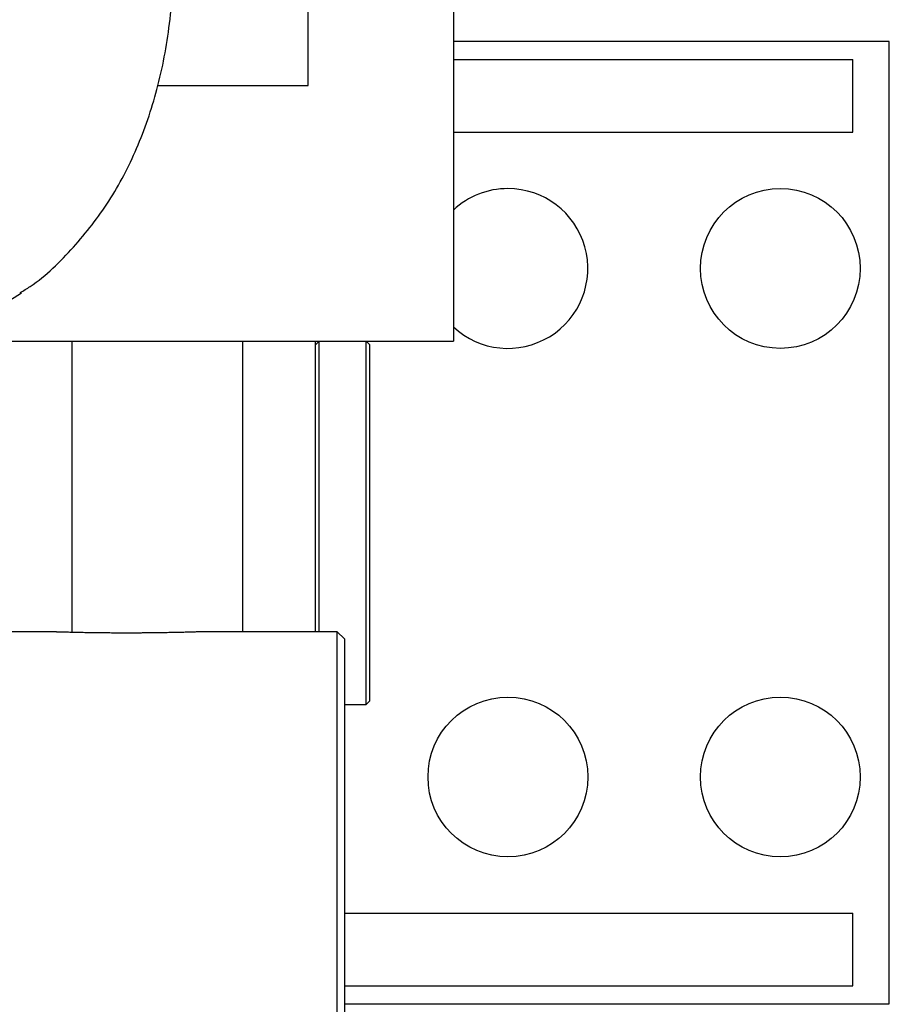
# Model space of a CAD drawing. Header units: inches. Extents: x 0 to 20790, y -12 to 14700.
# Tile 92 of 256: x 7831 to 8070, y 5712 to 5983. Entities that reach past the tile are written whole.
import ezdxf

# ---------------------------------------------------------------- set-up
doc = ezdxf.new("R2010")
doc.units = ezdxf.units.IN
doc.layers.add('1', color=7, linetype='Continuous', true_color=0xffffff)

msp = doc.modelspace()

# ---------------------------------------------------------------- linework, layer by layer
at = {"layer": '1', "color": 2, "linetype": 'Continuous', "lineweight": 25}
for p, q in [((7909.956, 5964.485), (7909.956, 6055.348)), ((7949.956, 6031.001), (7949.956, 5894.143)), ((8069.956, 5976.643), (7949.953, 5976.643)), ((8069.956, 5711.643), (8069.956, 5976.643)), ((7949.953, 5971.643), (8059.956, 5971.643)), ((8059.956, 5951.643), (8059.956, 5971.643)), ((7868.528, 5964.485), (7909.956, 5964.485)), ((7949.953, 5951.643), (8059.956, 5951.643)), ((7801.148, 5894.143), (7949.956, 5894.143)), ((7844.956, 5813.95), (7844.956, 5894.141)), ((7891.956, 5814.145), (7891.956, 5894.14)), ((7912.956, 5894.143), (7911.956, 5893.143)), ((7911.956, 5814.145), (7911.956, 5894.14)), ((7912.956, 5814.145), (7912.956, 5894.143)), ((7926.956, 5893.143), (7925.956, 5894.143)), ((7925.956, 5794.143), (7925.956, 5894.143)), ((7926.956, 5795.143), (7926.956, 5893.143)), ((7838.507, 5814.143), (7813.556, 5814.143)), ((7917.956, 5814.143), (7881.501, 5814.143)), ((7919.956, 5812.143), (7917.956, 5814.143)), ((7917.956, 4584.143), (7917.956, 5814.143)), ((7919.956, 5812.143), (7919.956, 4586.143)), ((7919.956, 5794.143), (7925.956, 5794.143)), ((7925.956, 5794.143), (7926.956, 5795.143)), ((7919.957, 5736.643), (8059.956, 5736.643)), ((8059.956, 5716.643), (8059.956, 5736.643)), ((7919.957, 5716.643), (8059.956, 5716.643)), ((7919.958, 5711.643), (8069.956, 5711.643))]:
    msp.add_line(p, q, dxfattribs=at)
for centre in [(8039.956, 5914.143), (7964.956, 5774.143), (8039.956, 5774.143)]:
    msp.add_circle(centre, 22, dxfattribs=at)
for start, end in [(90, 132.98625), (227.01938, 90)]:
    msp.add_arc((7964.956, 5914.143), 22, start, end, dxfattribs=at)
msp.add_ellipse((7695.829, 6103.378), major_axis=(-134.945, 196.102), ratio=0.4931559, start_param=2.8144296, end_param=3.1443187, dxfattribs=at)
for points, knots in [([(7830.678, 5907.506), (7831.619, 5908.045), (7837.114, 5911.39), (7845.591, 5919.792), (7855.528, 5932.51), (7863.199, 5947.19), (7868.797, 5963.547), (7872.234, 5981.788), (7873.027, 5994.869), (7873.006, 6001.781)], [0, 0, 0, 0, 0.0309544, 0.1842241, 0.3368705, 0.4921263, 0.6530068, 0.8214025, 1, 1, 1, 1]), ([(7844.707, 5813.954), (7844.194, 5813.966), (7843.711, 5813.978), (7842.798, 5814.002), (7842.369, 5814.014), (7841.567, 5814.037), (7841.194, 5814.048), (7840.806, 5814.059), (7840.763, 5814.061), (7840.679, 5814.063), (7840.554, 5814.067), (7840.435, 5814.071), (7840.201, 5814.078), (7840.054, 5814.082), (7839.638, 5814.096), (7839.394, 5814.103), (7838.971, 5814.117), (7838.793, 5814.123), (7838.612, 5814.129), (7838.561, 5814.131), (7838.515, 5814.132), (7838.485, 5814.133), (7838.471, 5814.134), (7838.402, 5814.136), (7838.357, 5814.138), (7838.246, 5814.142), (7838.209, 5814.143), (7838.206, 5814.143), (7838.206, 5814.143), (7838.206, 5814.143)], [0, 0, 0, 0, 0.1244091, 0.1244091, 0.2488181, 0.2488181, 0.3732272, 0.3732272, 0.3887783, 0.3887783, 0.4043294, 0.4354317, 0.4354317, 0.4976362, 0.4976362, 0.6220453, 0.6220453, 0.7464543, 0.7464543, 0.7775566, 0.7931077, 0.7931077, 0.8086589, 0.8086589, 0.8708634, 0.8708634, 0.9952725, 0.9952725, 1, 1, 1, 1]), ([(7881.706, 5814.143), (7881.706, 5814.143), (7881.699, 5814.143), (7881.676, 5814.142), (7881.666, 5814.142), (7881.647, 5814.141), (7881.64, 5814.141), (7881.625, 5814.14), (7881.617, 5814.14), (7881.541, 5814.137), (7881.437, 5814.134), (7881.162, 5814.125), (7880.991, 5814.119), (7880.579, 5814.105), (7880.339, 5814.098), (7880.03, 5814.088), (7879.995, 5814.087), (7879.924, 5814.085), (7879.816, 5814.081), (7879.704, 5814.078), (7879.474, 5814.071), (7879.313, 5814.066), (7878.809, 5814.05), (7878.078, 5814.029), (7877.231, 5814.006), (7876.664, 5813.991), (7876.492, 5813.986), (7876.315, 5813.982), (7876.196, 5813.978), (7876.136, 5813.977), (7875.834, 5813.969), (7875.588, 5813.963), (7874.831, 5813.945), (7874.306, 5813.933), (7873.213, 5813.909), (7872.645, 5813.898), (7871.762, 5813.881), (7871.462, 5813.875), (7871.005, 5813.867), (7870.851, 5813.865), (7870.618, 5813.861), (7870.54, 5813.859), (7870.384, 5813.857), (7870.306, 5813.855), (7869.598, 5813.844), (7868.958, 5813.835), (7867.656, 5813.818), (7866.994, 5813.81), (7865.648, 5813.796), (7864.964, 5813.791), (7864.095, 5813.785), (7863.92, 5813.784), (7863.657, 5813.782), (7863.57, 5813.781), (7863.394, 5813.781), (7862.955, 5813.778), (7862.516, 5813.776), (7861.462, 5813.773), (7860.058, 5813.77), (7858.654, 5813.772), (7857.601, 5813.775), (7857.25, 5813.777), (7856.723, 5813.779), (7856.548, 5813.78), (7856.285, 5813.782), (7856.197, 5813.782), (7856.022, 5813.783), (7855.934, 5813.784), (7855.149, 5813.789), (7854.463, 5813.795), (7853.113, 5813.808), (7852.449, 5813.815), (7851.143, 5813.832), (7850.502, 5813.841), (7849.714, 5813.854), (7849.558, 5813.856), (7849.324, 5813.86), (7849.246, 5813.861), (7849.091, 5813.864), (7848.704, 5813.871), (7848.326, 5813.877), (7847.434, 5813.894), (7846.859, 5813.906), (7845.752, 5813.93), (7845.219, 5813.942), (7844.707, 5813.954)], [0, 0, 0, 0, 0.0187891, 0.0187891, 0.0292276, 0.0292276, 0.0344468, 0.0344468, 0.039666, 0.039666, 0.0814196, 0.0814196, 0.1231733, 0.1231733, 0.1649269, 0.1649269, 0.1701461, 0.1701461, 0.1753653, 0.1858038, 0.1858038, 0.2066806, 0.2066806, 0.2484342, 0.2901879, 0.2901879, 0.3006263, 0.3058455, 0.3058455, 0.3110647, 0.3110647, 0.3319415, 0.3319415, 0.3736952, 0.3736952, 0.4154489, 0.4154489, 0.4363257, 0.4363257, 0.4467641, 0.4467641, 0.4519833, 0.4519833, 0.4572025, 0.4572025, 0.4989562, 0.4989562, 0.5407098, 0.5407098, 0.5824635, 0.5824635, 0.5929019, 0.5929019, 0.5981211, 0.5981211, 0.6033403, 0.6242171, 0.6242171, 0.6659708, 0.7077244, 0.7077244, 0.7286013, 0.7286013, 0.7390397, 0.7390397, 0.7442589, 0.7442589, 0.7494781, 0.7494781, 0.7912317, 0.7912317, 0.8329854, 0.8329854, 0.874739, 0.874739, 0.8851775, 0.8851775, 0.8903967, 0.8903967, 0.8956159, 0.9164927, 0.9164927, 0.9582463, 0.9582463, 1, 1, 1, 1])]:
    msp.add_open_spline(points, degree=3, knots=knots, dxfattribs=at)

doc.saveas('drawing.dxf')
